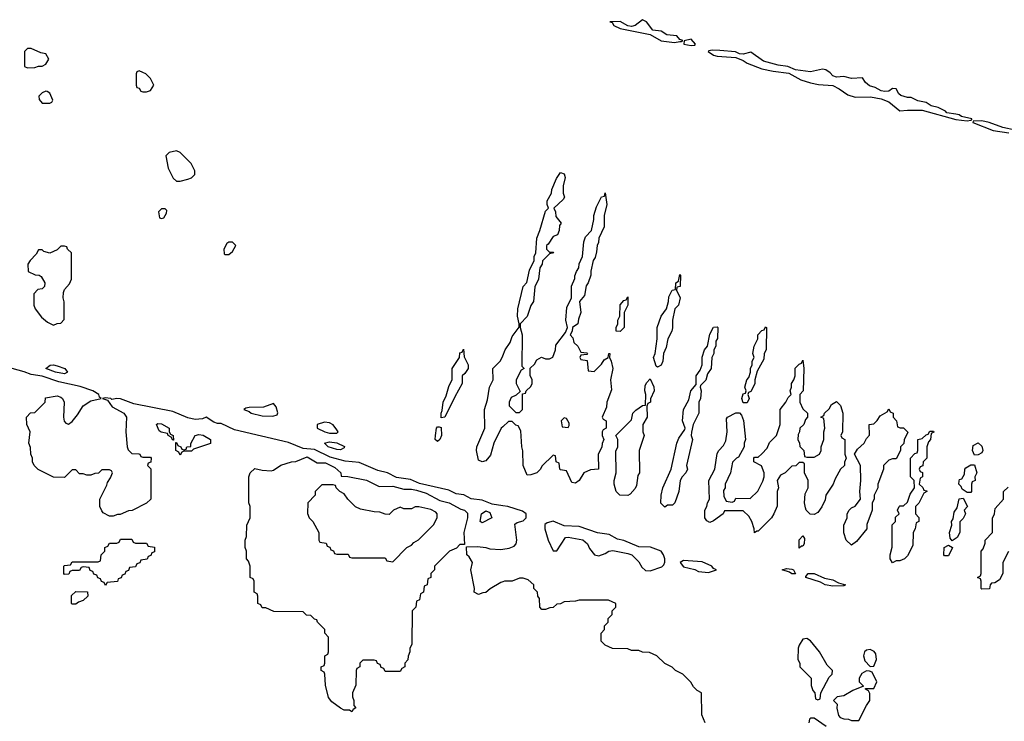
# Model space of a CAD drawing. Header units: inches. Extents: x 2789275 to 2951659, y 860290 to 1033804.
# Tile 49 of 256: x 2817409 to 2822690, y 1004618 to 1008381. Entities that reach past the tile are written whole.
import ezdxf

# ---------------------------------------------------------------- set-up
doc = ezdxf.new("R2010")
doc.units = ezdxf.units.IN
doc.header["$MEASUREMENT"] = 0
doc.layers.add('C8010', color=7, linetype='Continuous')
doc.layers.add('C8020', color=7, linetype='Continuous')

msp = doc.modelspace()

# ---------------------------------------------------------------- linework, layer by layer
at = {"layer": 'C8010', "color": 2}
for points, elevation in [([(2817470, 1008226), (2817450, 1008226), (2817434, 1008210), (2817434, 1008130), (2817450, 1008122), (2817490, 1008124.7), (2817510, 1008132), (2817530, 1008132), (2817550, 1008142), (2817566, 1008170), (2817550, 1008198), (2817523.1, 1008203.1)], 10), ([(2818050, 1008106), (2818038, 1008102), (2818034, 1008090), (2818034, 1008030), (2818038, 1008018), (2818050, 1008014), (2818058, 1007998), (2818070, 1007994), (2818090, 1007994), (2818110, 1008002), (2818128, 1008030), (2818110, 1008066), (2818086, 1008090), (2818070, 1008098)], 10), ([(2817550, 1007998), (2817530, 1007988), (2817512, 1007970), (2817512.7, 1007952.7), (2817530, 1007934), (2817570, 1007934), (2817582, 1007938), (2817586, 1007950), (2817570, 1007986), (2817556.4, 1007996.4)], 10), ([(2818250, 1007678), (2818211.1, 1007668.9), (2818192, 1007650), (2818205.4, 1007585.4), (2818231.6, 1007531.6), (2818250, 1007514), (2818270, 1007514), (2818310, 1007524.7), (2818330, 1007532), (2818348, 1007550), (2818348, 1007570), (2818328, 1007610), (2818270, 1007668.7)], 10), ([(2818190, 1007366), (2818170, 1007366), (2818154, 1007350), (2818158, 1007318), (2818170, 1007314), (2818182, 1007318), (2818196.4, 1007343.6), (2818198, 1007358)], 10), ([(2817650, 1007166), (2817630, 1007166), (2817610, 1007146), (2817570, 1007128), (2817538, 1007138), (2817530, 1007146), (2817510, 1007146), (2817496.9, 1007123.1), (2817464.7, 1007090), (2817452, 1007070), (2817454, 1007030), (2817492.7, 1007012.7), (2817514, 1007010), (2817523.6, 1007003.6), (2817544.7, 1006970), (2817542, 1006950), (2817536, 1006944), (2817530, 1006938), (2817506.4, 1006933.6), (2817484.7, 1006910), (2817484.7, 1006850), (2817491.3, 1006830), (2817525.2, 1006785.2), (2817558.8, 1006758.8), (2817590, 1006742), (2817610, 1006752), (2817630, 1006754), (2817647.3, 1006772.7), (2817648.4, 1006868.4), (2817642, 1006890), (2817643.1, 1006916.9), (2817650, 1006934), (2817676.4, 1006963.6), (2817686, 1006990), (2817686, 1007130), (2817666, 1007150), (2817662, 1007162)], 10), ([(2818550, 1007188), (2818530, 1007188), (2818519.6, 1007180.4), (2818504.7, 1007150), (2818506, 1007126), (2818510, 1007122), (2818530, 1007122), (2818550, 1007138), (2818568, 1007170)], 10), ([(2819670, 1006246), (2819669.4, 1006270.6), (2819675.3, 1006284.7), (2819681.2, 1006330), (2819697.2, 1006362.8), (2819710, 1006414), (2819728.4, 1006451.6), (2819729.2, 1006510), (2819768, 1006570), (2819770, 1006594), (2819782, 1006598), (2819790, 1006614), (2819792.7, 1006572.7), (2819814, 1006530), (2819814, 1006510), (2819796.9, 1006483.1), (2819782, 1006470), (2819782, 1006430), (2819742, 1006358), (2819690, 1006248.7)], 6), ([(2817650, 1006481.3), (2817601.2, 1006490), (2817549.2, 1006510), (2817572.1, 1006527.9), (2817590, 1006530.2), (2817610, 1006524.9), (2817650.4, 1006510), (2817664.9, 1006490)], 6), ([(2818770, 1006322), (2818717.1, 1006302.9), (2818639.8, 1006300.2), (2818622.8, 1006297.2), (2818612, 1006290), (2818639.9, 1006279.9), (2818651.3, 1006270), (2818710, 1006256.4), (2818766, 1006254), (2818790, 1006262), (2818792.9, 1006272.9), (2818784.7, 1006304.7)], 10), ([(2818230, 1006126), (2818222, 1006142), (2818206, 1006150), (2818202, 1006162), (2818168.4, 1006168.4), (2818156.4, 1006176.4), (2818142, 1006210), (2818150, 1006214.8), (2818170, 1006213.4), (2818210, 1006190.8), (2818211.3, 1006171.3), (2818218, 1006158), (2818232, 1006150), (2818234, 1006126)], 10), ([(2819043.1, 1006223.1), (2819004.7, 1006210), (2819004.7, 1006190), (2819046, 1006170), (2819070, 1006164.2), (2819110, 1006164), (2819117.2, 1006170), (2819110, 1006182), (2819090, 1006208.7), (2819070, 1006219)], 10), ([(2819650, 1006118), (2819638, 1006130), (2819639, 1006150), (2819645.2, 1006190), (2819650, 1006198), (2819658, 1006198), (2819670, 1006194), (2819671, 1006150), (2819662, 1006130)], 6), ([(2818270, 1006046), (2818262, 1006062), (2818246, 1006070), (2818246, 1006114), (2818250, 1006114), (2818258, 1006098), (2818274, 1006090), (2818278, 1006078), (2818290, 1006074), (2818302, 1006078), (2818306, 1006090), (2818327.3, 1006092.7), (2818327.3, 1006107.3), (2818350, 1006150.5), (2818370, 1006155.5), (2818392.7, 1006152.7), (2818432, 1006130), (2818431.6, 1006108.4), (2818342, 1006078), (2818330, 1006066), (2818290, 1006066), (2818278, 1006062)], 10), ([(2819130, 1006074), (2819110, 1006075.1), (2819062.7, 1006090), (2819044.5, 1006110), (2819070, 1006116.5), (2819110, 1006111.2), (2819151.1, 1006091.1), (2819150, 1006085.2)], 6), ([(2819336.7, 1005876.7), (2819410, 1005879.1), (2819470, 1005862.8), (2819510, 1005862.8), (2819537.3, 1005857.3), (2819590, 1005840.7), (2819663, 1005803), (2819712, 1005790), (2819775.3, 1005755.3), (2819794, 1005750), (2819810, 1005734), (2819811.1, 1005708.9), (2819792, 1005630), (2819794, 1005566), (2819770, 1005566), (2819752.7, 1005547.3), (2819714, 1005530), (2819634, 1005450), (2819634, 1005430), (2819614, 1005410), (2819614, 1005390), (2819598, 1005382), (2819594, 1005350), (2819578, 1005342), (2819574, 1005310), (2819558, 1005302), (2819554, 1005270), (2819538, 1005262), (2819534, 1005230), (2819514, 1005210), (2819512, 1005030), (2819502, 1005010), (2819502, 1004990), (2819492.7, 1004967.3), (2819491.6, 1004948.4), (2819474, 1004930), (2819474, 1004910), (2819458, 1004902), (2819450, 1004886), (2819370, 1004886), (2819362, 1004902), (2819347.3, 1004907.3), (2819342, 1004922), (2819327.3, 1004927.3), (2819322, 1004942), (2819310, 1004946), (2819250, 1004946), (2819234, 1004930), (2819234, 1004910), (2819218, 1004902), (2819214, 1004890), (2819212.7, 1004812.7), (2819194, 1004770), (2819194, 1004750), (2819202, 1004730), (2819202, 1004702), (2819212, 1004690), (2819198, 1004682), (2819190, 1004668), (2819178, 1004678), (2819150, 1004678), (2819129.1, 1004689.1), (2819083.1, 1004723.1), (2819065.6, 1004745.6), (2819048.4, 1004811.6), (2819046, 1004870), (2819042, 1004882), (2819026, 1004890), (2819026, 1004910), (2819042, 1004918), (2819046, 1004930), (2819046, 1004970), (2819062, 1004978), (2819066, 1004990), (2819066, 1005070), (2819046, 1005090), (2819046, 1005110), (2819006, 1005150), (2819002, 1005162), (2818990, 1005166), (2818970, 1005186), (2818947.3, 1005187.3), (2818930, 1005206), (2818772.7, 1005207.3), (2818730, 1005226), (2818710, 1005226), (2818702, 1005242), (2818686, 1005250), (2818686, 1005290), (2818682, 1005302), (2818666, 1005310), (2818666, 1005370), (2818662, 1005382), (2818646, 1005390), (2818646, 1005450), (2818636.4, 1005476.4), (2818626, 1005490), (2818626, 1005530), (2818618, 1005550), (2818618, 1005590), (2818626, 1005610), (2818628, 1005670), (2818646, 1005710), (2818646, 1005770), (2818638, 1005790), (2818638, 1005930), (2818646, 1005950), (2818670, 1005974), (2818710, 1005964.7), (2818758, 1005962), (2818770, 1005964.7), (2818810, 1005991), (2818866, 1006010), (2818890, 1006011.3), (2818950, 1006036), (2819004.4, 1006004.4), (2819050, 1006004), (2819099.9, 1005979.9), (2819131.3, 1005950), (2819132.7, 1005932.7), (2819169, 1005931), (2819270, 1005910.5)], 10), ([(2819090, 1005886), (2819030, 1005886), (2818994, 1005850), (2818994, 1005830), (2818954, 1005790), (2818952.7, 1005732.7), (2818962, 1005710), (2818982, 1005690), (2819014, 1005630), (2819014, 1005590), (2819018, 1005578), (2819052.7, 1005572.7), (2819058, 1005558), (2819072.7, 1005552.7), (2819078, 1005538), (2819092.7, 1005532.7), (2819098, 1005518), (2819110, 1005514), (2819170, 1005514), (2819178, 1005498), (2819190, 1005494), (2819370, 1005494), (2819378, 1005478), (2819410, 1005474), (2819486, 1005550), (2819510, 1005562), (2819523.1, 1005576.9), (2819548.4, 1005591.6), (2819628.4, 1005671.6), (2819648, 1005710), (2819648, 1005730), (2819640.4, 1005740.4), (2819614.6, 1005754.6), (2819550, 1005768), (2819530, 1005768), (2819510, 1005758), (2819470, 1005758), (2819450, 1005766), (2819414, 1005750), (2819390, 1005728), (2819368.9, 1005728.9), (2819340.4, 1005740.4), (2819310, 1005742), (2819236.4, 1005756.4), (2819210, 1005768), (2819169.2, 1005809.2), (2819150, 1005838), (2819126, 1005850), (2819106, 1005870), (2819102, 1005882)], 10), ([(2819890, 1005682), (2819878, 1005690), (2819885.2, 1005730), (2819910, 1005746), (2819930, 1005738), (2819942, 1005710)], 10), ([(2818030, 1005574), (2818090, 1005574), (2818098, 1005558), (2818132.7, 1005552.7), (2818132.7, 1005527.3), (2818118, 1005522), (2818112.7, 1005507.3), (2818098, 1005502), (2818092.7, 1005487.3), (2818058, 1005482), (2818052.7, 1005467.3), (2818038, 1005462), (2818030, 1005446), (2817998, 1005442), (2817992.7, 1005427.3), (2817978, 1005422), (2817972.7, 1005407.3), (2817958, 1005402), (2817952.7, 1005387.3), (2817938, 1005382), (2817932.7, 1005367.3), (2817878, 1005362), (2817870, 1005346), (2817862, 1005362), (2817847.3, 1005367.3), (2817842, 1005382), (2817827.3, 1005387.3), (2817822, 1005402), (2817807.3, 1005407.3), (2817802, 1005422), (2817787.3, 1005427.3), (2817782, 1005442), (2817750, 1005446), (2817738, 1005442), (2817730, 1005426), (2817690, 1005426), (2817678, 1005422), (2817672.7, 1005407.3), (2817650, 1005406), (2817646, 1005410), (2817646, 1005450), (2817650, 1005454), (2817682, 1005458), (2817690, 1005474), (2817830, 1005474), (2817842, 1005478), (2817846, 1005510), (2817866, 1005530), (2817866, 1005550), (2817882, 1005558), (2817890, 1005574), (2817930, 1005574), (2817942, 1005578), (2817950, 1005594), (2818010, 1005594), (2818018, 1005578)], 10), ([(2817690, 1005246), (2817686, 1005250), (2817687.3, 1005292.7), (2817710, 1005314), (2817772.7, 1005312.7), (2817774, 1005290), (2817750, 1005266), (2817723.6, 1005256.4), (2817710, 1005246)], 10)]:
    msp.add_lwpolyline(points, close=True, dxfattribs=dict(at, elevation=elevation))
for points, elevation in [([(2820000, 1006197.6), (2819992, 1006190), (2819951.3, 1006110), (2819934.4, 1006045.6), (2819910, 1006015.3), (2819890, 1006009.2), (2819870, 1006018), (2819859.3, 1006070), (2819861.2, 1006090), (2819904, 1006190), (2819902, 1006290), (2819918, 1006342), (2819928, 1006410), (2819948, 1006450), (2819946, 1006510), (2819988.7, 1006551.3), (2820000, 1006578.4)], 6), ([(2820000, 1005774.4), (2819943.3, 1005783.3), (2819890, 1005804.5), (2819830, 1005812), (2819791.9, 1005831.9), (2819750, 1005838), (2819710, 1005857.4), (2819553.1, 1005893.1), (2819505.5, 1005914.5), (2819430, 1005925.2), (2819382, 1005950), (2819330, 1005962.4), (2819230, 1006006.6), (2819153.9, 1006013.9), (2819075.1, 1006035.1), (2818990, 1006075.6), (2818930, 1006081.6), (2818850, 1006114), (2818561.6, 1006181.6), (2818490, 1006215.1), (2818470, 1006215.1), (2818450, 1006222.7), (2818410, 1006249.2), (2818390, 1006239.5), (2818350, 1006236.3), (2818310, 1006246.3), (2818230, 1006278.7), (2818021.5, 1006321.5), (2817950, 1006347.3), (2817930.7, 1006349.3), (2817904, 1006344), (2817898, 1006350), (2817867.1, 1006352.9), (2817854, 1006350), (2817879.8, 1006339.8), (2817905.2, 1006305.2), (2817966.8, 1006270), (2817982, 1006250), (2817978.8, 1006170), (2817984.7, 1006090), (2817990, 1006074), (2818010, 1006054), (2818047.3, 1006052.7), (2818054, 1006050), (2818058, 1006038), (2818070, 1006034), (2818110, 1006034), (2818114, 1006030), (2818112.7, 1006007.3), (2818098, 1006002), (2818094, 1005990), (2818112, 1005972), (2818112, 1005810), (2818090, 1005788), (2818011.6, 1005748.4), (2817992.7, 1005747.3), (2817947.3, 1005727.3), (2817932.7, 1005727.3), (2817910, 1005718), (2817890, 1005718), (2817856.4, 1005736.4), (2817850, 1005746), (2817838, 1005770), (2817838, 1005810), (2817876.4, 1005883.6), (2817880.4, 1005899.6), (2817896.4, 1005923.6), (2817906, 1005950), (2817902, 1005962), (2817890, 1005966), (2817850, 1005966), (2817831.6, 1005948.4), (2817812.7, 1005947.3), (2817790, 1005938), (2817770, 1005938), (2817750, 1005946), (2817730, 1005946), (2817710, 1005966), (2817690, 1005966), (2817650, 1005926), (2817590, 1005928), (2817508.4, 1005968.4), (2817486, 1005990), (2817478, 1006010), (2817478, 1006030), (2817468, 1006050), (2817467.3, 1006087.3), (2817458, 1006110), (2817466, 1006170), (2817448, 1006210), (2817446, 1006250), (2817467.3, 1006272.7), (2817490, 1006274), (2817546, 1006330), (2817547.3, 1006352.7), (2817610, 1006362.8), (2817630, 1006357.3), (2817638.8, 1006350), (2817646.8, 1006330), (2817644, 1006250), (2817647.3, 1006227.3), (2817656.9, 1006216.9), (2817670, 1006211.3), (2817690, 1006226), (2817718.9, 1006261.1), (2817750, 1006310.8), (2817790, 1006337.3), (2817846, 1006350), (2817836.4, 1006356.4), (2817834, 1006370), (2817802, 1006390), (2817732.8, 1006412.8), (2817619.2, 1006439.2), (2817530, 1006468.2), (2817470, 1006478.5), (2817433.1, 1006493.1), (2817270, 1006536.4)], 10), ([(2820000, 1005365.3), (2819990, 1005362), (2819931.6, 1005328.4), (2819910, 1005308), (2819892.7, 1005307.3), (2819870, 1005298), (2819846, 1005310), (2819848, 1005330), (2819829, 1005430), (2819838, 1005470), (2819820.4, 1005500.4), (2819808, 1005510), (2819806, 1005554), (2819864.7, 1005555.3), (2819910, 1005550.6), (2819930, 1005542.8), (2819990, 1005539.1), (2820000, 1005540.6)], 10)]:
    msp.add_lwpolyline(points, dxfattribs=dict(at, elevation=elevation))
at = {"layer": 'C8020', "color": 2}
for points, elevation in [([(2820750, 1008380.9), (2820710, 1008349), (2820690, 1008344), (2820670, 1008348), (2820630, 1008371.8), (2820574, 1008370), (2820586.4, 1008366.4), (2820596, 1008350), (2820630, 1008334), (2820790, 1008302), (2820850, 1008267.3), (2820921.2, 1008258.8), (2820950, 1008264.7), (2820956.4, 1008263.6), (2820966, 1008270), (2820950, 1008275.3), (2820933.9, 1008293.9), (2820880.4, 1008300.4), (2820850, 1008319.6), (2820804.1, 1008324.1), (2820770, 1008369)], 10), ([(2821010, 1008276), (2820972.7, 1008267.3), (2820972, 1008250), (2821010, 1008242), (2821030, 1008244.7), (2821034, 1008250)], 10), ([(2821123, 1008217), (2821105.4, 1008214.6), (2821102, 1008210), (2821130, 1008191.3), (2821150, 1008186), (2821250, 1008178), (2821290, 1008162), (2821310, 1008147.7), (2821390, 1008117.3), (2821450, 1008104), (2821534.4, 1008094.4), (2821598.5, 1008058.5), (2821650, 1008042.8), (2821694, 1008034), (2821770, 1008027.3), (2821804.7, 1008010), (2821850, 1007978), (2821890, 1007964.7), (2821973.2, 1007966.8), (2822030, 1007957.3), (2822070, 1007941), (2822130, 1007892), (2822170, 1007896), (2822250, 1007894.8), (2822430, 1007846), (2822490, 1007838.8), (2822510, 1007842), (2822516.4, 1007843.6), (2822515.3, 1007850), (2822460.9, 1007860.9), (2822448.7, 1007870), (2822430, 1007874.7), (2822381.5, 1007881.5), (2822374, 1007890), (2822335.3, 1007910), (2822298.4, 1007918.4), (2822270, 1007936.2), (2822225.8, 1007945.8), (2822190, 1007962.7), (2822170, 1007963.7), (2822134.8, 1007974.8), (2822123.9, 1007983.9), (2822109.3, 1008009.3), (2822090, 1008012.3), (2822070, 1007998), (2822050, 1007995.1), (2822030, 1007999.3), (2821997.7, 1008017.7), (2821966.2, 1008026.2), (2821944.9, 1008044.9), (2821930, 1008069.2), (2821870, 1008066), (2821830, 1008077), (2821790, 1008072.3), (2821770, 1008079), (2821756.1, 1008096.1), (2821732.5, 1008112.5), (2821715.1, 1008115.1), (2821650, 1008101.6), (2821570, 1008111.5), (2821528.7, 1008130), (2821477.1, 1008137.1), (2821398.3, 1008158.3), (2821330, 1008206.6), (2821290, 1008196), (2821270, 1008197.2), (2821248.4, 1008208.4), (2821164.4, 1008215.6)], 10), ([(2820830, 1006518), (2820823.1, 1006523.1), (2820809, 1006570), (2820818, 1006590), (2820828.7, 1006670), (2820828.7, 1006730), (2820848.7, 1006790), (2820878, 1006830), (2820888.7, 1006870), (2820890, 1006894), (2820908, 1006930), (2820926, 1006934), (2820928.7, 1006970), (2820942, 1006978), (2820950, 1007014), (2820954, 1007010), (2820951.3, 1006950), (2820934, 1006946), (2820932, 1006930), (2820951, 1006889), (2820942, 1006850), (2820922, 1006830), (2820911, 1006770), (2820910.9, 1006729.1), (2820906, 1006710), (2820884.7, 1006670), (2820876.9, 1006623.1), (2820862, 1006590), (2820858, 1006550), (2820850, 1006528)], 6), ([(2820630, 1006708), (2820608, 1006710), (2820608, 1006730), (2820618, 1006750), (2820618, 1006770), (2820628, 1006790), (2820628.9, 1006851.1), (2820650, 1006874), (2820662, 1006878), (2820670, 1006894), (2820671, 1006850), (2820652, 1006810), (2820651.3, 1006730)], 6), ([(2820870, 1005766), (2820848.4, 1005788.4), (2820848.7, 1005830), (2820859, 1005870), (2820904, 1005970), (2820933.2, 1006110), (2820944.1, 1006135.9), (2820976.4, 1006183.6), (2820978, 1006190), (2820964, 1006230), (2820969.2, 1006290.8), (2820997.2, 1006342.8), (2821009.3, 1006390.7), (2821036.4, 1006423.6), (2821038, 1006470), (2821058, 1006502), (2821068.7, 1006530), (2821069.1, 1006570.9), (2821082, 1006610), (2821098, 1006630), (2821110, 1006694), (2821130, 1006732), (2821150, 1006734), (2821154, 1006730), (2821151.6, 1006671.6), (2821143.6, 1006656.4), (2821142, 1006630), (2821131.3, 1006610), (2821131.3, 1006590), (2821122, 1006570), (2821118, 1006510), (2821098, 1006482), (2821090, 1006448), (2821061, 1006419), (2821058, 1006410), (2821064.7, 1006390), (2821061, 1006350), (2821051.1, 1006328.9), (2821051.3, 1006270), (2821022, 1006210), (2821011.6, 1006168.4), (2821011.3, 1006150), (2821018, 1006130), (2820984.7, 1005990), (2820991.3, 1005970), (2820982, 1005950), (2820962, 1005930), (2820952, 1005910), (2820944.7, 1005850), (2820922, 1005790), (2820910, 1005778), (2820883.6, 1005776.4)], 6), ([(2821290, 1006326), (2821282, 1006350), (2821290, 1006374), (2821302, 1006378), (2821306, 1006390), (2821298, 1006410), (2821308.7, 1006450), (2821319, 1006461), (2821328.7, 1006490), (2821329.1, 1006510.9), (2821338, 1006530), (2821338, 1006550), (2821348, 1006570), (2821342, 1006590), (2821348, 1006630), (2821368, 1006670), (2821368.7, 1006690), (2821390, 1006714), (2821402, 1006718), (2821410, 1006734), (2821414, 1006730), (2821412, 1006610), (2821402, 1006590), (2821399.6, 1006560.4), (2821363.6, 1006496.4), (2821352, 1006450), (2821351.6, 1006428.4), (2821330, 1006386), (2821318, 1006382), (2821314, 1006370), (2821322, 1006350), (2821310, 1006326)], 6), ([(2821630, 1006034), (2821670, 1006034), (2821698, 1006050), (2821708, 1006070), (2821708, 1006090), (2821722, 1006130), (2821722, 1006170), (2821728, 1006190), (2821722, 1006242), (2821706, 1006250), (2821722, 1006258), (2821726, 1006270), (2821750, 1006294), (2821763.1, 1006316.9), (2821790, 1006334), (2821811.6, 1006311.6), (2821824.7, 1006270), (2821822, 1006170), (2821814, 1006150), (2821818, 1006138), (2821834, 1006130), (2821834, 1006050), (2821842, 1006030), (2821832.7, 1006007.3), (2821832, 1005990), (2821812, 1005970), (2821782, 1005918), (2821771.3, 1005890), (2821732, 1005830), (2821730, 1005806), (2821710.9, 1005769.1), (2821690, 1005738), (2821670, 1005728), (2821648.9, 1005728.9), (2821628, 1005750), (2821623.1, 1005763.1), (2821619, 1005790), (2821622, 1005838), (2821638, 1005870), (2821638, 1005910), (2821618, 1005950), (2821618, 1005998), (2821610, 1006006), (2821590, 1006006), (2821572.7, 1005987.3), (2821550, 1005986), (2821514, 1005950), (2821490, 1005938), (2821472, 1005910), (2821478, 1005870), (2821472, 1005850), (2821471.6, 1005771.6), (2821454, 1005730), (2821442, 1005710), (2821370, 1005638), (2821362, 1005638), (2821350, 1005628), (2821348.7, 1005650), (2821335.3, 1005690), (2821319, 1005719), (2821290, 1005746), (2821190, 1005746), (2821182, 1005730), (2821130, 1005694), (2821110, 1005684), (2821093.6, 1005693.6), (2821084, 1005710), (2821084, 1005750), (2821095.3, 1005770), (2821098, 1005790), (2821108, 1005810), (2821106, 1005910), (2821138, 1005970), (2821150, 1006054), (2821158, 1006070), (2821183.1, 1006096.9), (2821197.2, 1006122.8), (2821204, 1006170), (2821200.4, 1006239.6), (2821206, 1006250), (2821250, 1006272), (2821270, 1006272), (2821279.8, 1006259.8), (2821290.9, 1006230.9), (2821302, 1006130), (2821294, 1006110), (2821294, 1006090), (2821264.7, 1006035.3), (2821254, 1006030), (2821232.7, 1006007.3), (2821222, 1005950), (2821192, 1005890), (2821192, 1005870), (2821184.7, 1005855.3), (2821185.4, 1005825.4), (2821198, 1005798), (2821230, 1005794), (2821242, 1005798), (2821250, 1005814), (2821327.3, 1005812.7), (2821368.4, 1005851.6), (2821394.6, 1005905.4), (2821402, 1005930), (2821402, 1005950), (2821388.4, 1005988.4), (2821346, 1006010), (2821346, 1006030), (2821350, 1006034), (2821370, 1006034), (2821390, 1006052), (2821418, 1006082), (2821430, 1006114), (2821468.9, 1006151.1), (2821488.7, 1006210), (2821488, 1006290), (2821518, 1006330), (2821530, 1006354), (2821546, 1006370), (2821542, 1006390), (2821548.7, 1006410), (2821549, 1006430), (2821562, 1006450), (2821568, 1006470), (2821568.4, 1006511.6), (2821590, 1006534), (2821602, 1006538), (2821610, 1006554), (2821614, 1006510), (2821611.3, 1006390), (2821594, 1006370), (2821594, 1006330), (2821610, 1006294), (2821634, 1006270), (2821634, 1006250), (2821623.6, 1006236.4), (2821614, 1006210), (2821594, 1006190), (2821592, 1006170), (2821583.6, 1006156.4), (2821582, 1006130), (2821592, 1006110), (2821592.7, 1006092.7), (2821614, 1006070), (2821618, 1006038)], 6), ([(2820670, 1005829), (2820628, 1005830), (2820608.7, 1005850), (2820598, 1005890), (2820598, 1005910), (2820608, 1005950), (2820607.3, 1006067.3), (2820618, 1006090), (2820618, 1006130), (2820606, 1006150), (2820690, 1006234), (2820698, 1006270), (2820713.6, 1006286.4), (2820750, 1006312), (2820766, 1006314), (2820768, 1006370), (2820762, 1006390), (2820763.1, 1006416.9), (2820770, 1006434), (2820790, 1006454), (2820811.1, 1006411.1), (2820811.3, 1006390), (2820792.7, 1006347.3), (2820792, 1006330), (2820778, 1006322), (2820772, 1006308), (2820774.8, 1006250), (2820751.3, 1006210), (2820751.1, 1006171.1), (2820758, 1006150), (2820732, 1006070), (2820734, 1005950), (2820723.6, 1005936.4), (2820716.9, 1005883.1), (2820710, 1005866), (2820683.6, 1005836.4)], 6), ([(2820330, 1006246), (2820314, 1006230), (2820318, 1006198), (2820350, 1006194), (2820356.4, 1006203.6), (2820356.4, 1006216.4), (2820342, 1006242)], 6), ([(2821870, 1005562), (2821842, 1005590), (2821828.9, 1005628.9), (2821828.7, 1005670), (2821848, 1005710), (2821848, 1005730), (2821858, 1005750), (2821870, 1005762), (2821890, 1005772), (2821918, 1005810), (2821915.3, 1005850), (2821921.2, 1005910), (2821918, 1005990), (2821886, 1006050), (2821903.1, 1006076.9), (2821938, 1006110), (2821950, 1006134), (2821967.3, 1006152.7), (2821966, 1006210), (2821990, 1006214), (2822008.4, 1006231.6), (2822024, 1006256), (2822062, 1006278), (2822070, 1006294), (2822078, 1006278), (2822094, 1006270), (2822094, 1006250), (2822112, 1006230), (2822118, 1006198), (2822132, 1006192), (2822150, 1006191.3), (2822172, 1006168), (2822152.7, 1006127.3), (2822151.6, 1006108.4), (2822134, 1006090), (2822134, 1006070), (2822110, 1006026), (2822090, 1006026), (2822070, 1006018), (2822042, 1005990), (2822042, 1005970), (2822012, 1005890), (2822012, 1005870), (2821992, 1005830), (2821992, 1005810), (2821982, 1005790), (2821982, 1005750), (2821952.7, 1005672.7), (2821952, 1005650), (2821898, 1005582)], 6), ([(2822090, 1005468), (2822078, 1005490), (2822078, 1005510), (2822088.4, 1005551.6), (2822088.4, 1005671.6), (2822106, 1005690), (2822107.3, 1005712.7), (2822126, 1005730), (2822118, 1005750), (2822126, 1005770), (2822130, 1005774), (2822150, 1005774), (2822170, 1005794), (2822184.7, 1005835.3), (2822208, 1005870), (2822206, 1005910), (2822186, 1005930), (2822186, 1006030), (2822210, 1006054), (2822222, 1006058), (2822226, 1006070), (2822226, 1006130), (2822250, 1006134), (2822270, 1006154), (2822282, 1006158), (2822290, 1006174), (2822310, 1006174), (2822311.6, 1006168.4), (2822298, 1006162), (2822294, 1006130), (2822283.6, 1006116.4), (2822274, 1006090), (2822274, 1006030), (2822254, 1006010), (2822252.7, 1005987.3), (2822238, 1005982), (2822234, 1005970), (2822238, 1005958), (2822252, 1005952), (2822251.6, 1005928.4), (2822238, 1005922), (2822234, 1005890), (2822252.7, 1005872.7), (2822258, 1005858), (2822274, 1005854), (2822274, 1005850), (2822258, 1005842), (2822232, 1005788), (2822214, 1005770), (2822214, 1005730), (2822231.6, 1005711.6), (2822232, 1005690), (2822218, 1005682), (2822212, 1005650), (2822202, 1005630), (2822199.6, 1005560.4), (2822170, 1005506), (2822154, 1005490), (2822130, 1005478), (2822110, 1005478)], 6), ([(2822530, 1006046), (2822519, 1006070), (2822522.7, 1006097.3), (2822550, 1006112), (2822570, 1006094), (2822574.8, 1006070), (2822570, 1006058), (2822550, 1006048)], 6), ([(2822490, 1005846), (2822463.1, 1005863.1), (2822458, 1005878), (2822446, 1005890), (2822447.3, 1005907.3), (2822450, 1005914), (2822462, 1005918), (2822476.4, 1005943.6), (2822478, 1005970), (2822483.1, 1005976.9), (2822510, 1005994), (2822530, 1005994), (2822542, 1005950), (2822532, 1005930), (2822534, 1005910), (2822518, 1005902), (2822514, 1005890), (2822514, 1005850), (2822510, 1005846)], 6), ([(2822410, 1005586), (2822400.4, 1005600.4), (2822395.3, 1005630), (2822408, 1005670), (2822406, 1005690), (2822416.4, 1005703.6), (2822420.4, 1005739.6), (2822438, 1005762), (2822448.7, 1005811.3), (2822470, 1005814), (2822492, 1005770), (2822474, 1005750), (2822482, 1005730), (2822470, 1005706), (2822452, 1005688), (2822452, 1005630), (2822436.9, 1005603.1)], 6), ([(2820270, 1005691.8), (2820237.3, 1005682.7), (2820225.8, 1005674.2), (2820224.9, 1005650), (2820243, 1005590), (2820270, 1005532), (2820290, 1005532), (2820336.4, 1005603.6), (2820350, 1005606), (2820430, 1005590.7), (2820454.8, 1005570), (2820464.9, 1005544.9), (2820491.1, 1005511.1), (2820514.6, 1005505.4), (2820550, 1005518), (2820569.4, 1005530.6), (2820590, 1005534), (2820670, 1005518), (2820692, 1005510), (2820714, 1005490), (2820730, 1005474), (2820745.4, 1005445.4), (2820766, 1005426), (2820790, 1005424.7), (2820852.9, 1005447.1), (2820863.1, 1005456.9), (2820869, 1005471), (2820869.2, 1005490), (2820862.7, 1005510), (2820849, 1005530), (2820791.5, 1005551.5), (2820730, 1005554.5), (2820650, 1005587), (2820615.1, 1005595.1), (2820570, 1005619.7), (2820508.1, 1005628.1), (2820410, 1005663.6), (2820330, 1005666)], 10), ([(2821590, 1005546), (2821589.4, 1005590.6), (2821610, 1005612), (2821618, 1005598), (2821616, 1005570), (2821610, 1005558), (2821602, 1005558)], 6), ([(2822370, 1005506), (2822366, 1005510), (2822368, 1005550), (2822390, 1005562), (2822412, 1005550), (2822390, 1005506)], 6), ([(2820970, 1005481.2), (2820951.3, 1005470), (2820970, 1005446), (2821030, 1005431.3), (2821050, 1005422), (2821103.1, 1005416.9), (2821130, 1005424.7), (2821146, 1005430), (2821130, 1005438), (2821122, 1005450), (2821070, 1005473.3)], 10), ([(2821550, 1005408.3), (2821537.5, 1005417.5), (2821498, 1005430), (2821522.5, 1005437.5), (2821550, 1005434.4), (2821558.8, 1005430), (2821570, 1005409.6)], 6), ([(2821770, 1005343.5), (2821730, 1005349.8), (2821703.5, 1005363.5), (2821625.2, 1005390), (2821625.2, 1005394.8), (2821638, 1005410), (2821670, 1005410.3), (2821724.9, 1005384.9), (2821770, 1005377), (2821801.1, 1005361.1), (2821838, 1005350), (2821830, 1005344)], 6), ([(2821630, 1005062), (2821619.6, 1005060.4), (2821610, 1005058), (2821590, 1005026), (2821584.7, 1005010), (2821582, 1004950), (2821594, 1004930), (2821594, 1004910), (2821654, 1004850), (2821654, 1004810), (2821663.6, 1004783.6), (2821674, 1004770), (2821678, 1004738), (2821690, 1004734), (2821702, 1004738), (2821706, 1004770), (2821750, 1004854), (2821766, 1004870), (2821768, 1004890), (2821739.3, 1004919.3), (2821699, 1004990), (2821650, 1005048.7)], 10), ([(2821970, 1005004), (2821950, 1004999), (2821941, 1004990), (2821934, 1004970), (2821942, 1004942), (2821970, 1004912), (2821990, 1004914), (2822004, 1004950), (2822000.2, 1004980.2), (2821992.7, 1004992.7)], 10), ([(2821950, 1004888), (2821926.4, 1004873.6), (2821911.3, 1004850), (2821912, 1004830), (2821934, 1004806), (2821876.8, 1004783.2), (2821830, 1004755.3), (2821794, 1004750), (2821774, 1004730), (2821794, 1004710), (2821792, 1004688), (2821801, 1004650), (2821810, 1004638), (2821830, 1004631), (2821854, 1004630), (2821870, 1004622), (2821910, 1004622), (2821950, 1004702), (2821968.7, 1004730), (2821968, 1004768), (2821962, 1004782), (2821946, 1004790), (2821946, 1004794), (2821990, 1004794), (2822006, 1004830), (2821982, 1004882), (2821967.3, 1004887.3)], 10)]:
    msp.add_lwpolyline(points, close=True, dxfattribs=dict(at, elevation=elevation))
for points, elevation in [([(2822748.7, 1007788.7), (2822682, 1007802), (2822608, 1007830), (2822570, 1007837.6), (2822523.6, 1007836.4), (2822522, 1007830), (2822630, 1007786), (2822714.8, 1007774.8)], 10), ([(2820000, 1006578.4), (2820013.2, 1006610), (2820039, 1006650), (2820050, 1006682), (2820087.3, 1006732.7), (2820088, 1006750), (2820079, 1006790), (2820081.2, 1006830), (2820109, 1006950), (2820128.9, 1006971.1), (2820143.1, 1007036.9), (2820168, 1007090), (2820168.9, 1007111.1), (2820178, 1007130), (2820182, 1007210), (2820199, 1007250), (2820230, 1007354), (2820246, 1007370), (2820238, 1007390), (2820238, 1007410), (2820262, 1007450), (2820264, 1007470), (2820289, 1007530), (2820310, 1007562), (2820330, 1007554), (2820335.3, 1007535.3), (2820324.7, 1007490), (2820324.7, 1007450), (2820331.1, 1007428.9), (2820323.6, 1007416.4), (2820274, 1007370), (2820282, 1007350), (2820284.7, 1007324.7), (2820314, 1007290), (2820303.6, 1007276.4), (2820302, 1007250), (2820292.7, 1007227.3), (2820270, 1007218), (2820243.6, 1007176.4), (2820234, 1007170), (2820234, 1007150), (2820250, 1007134), (2820270, 1007134), (2820274, 1007130), (2820250, 1007126), (2820212.7, 1007087.3), (2820212, 1007070), (2820198, 1007050), (2820191.1, 1006988.9), (2820172.7, 1006947.3), (2820164.7, 1006870), (2820151.1, 1006848.9), (2820130.9, 1006789.1), (2820094, 1006750), (2820094, 1006730), (2820104.7, 1006690), (2820102, 1006522), (2820114, 1006510), (2820098, 1006502), (2820072, 1006450), (2820072, 1006430), (2820094, 1006386), (2820072.7, 1006367.3), (2820045.4, 1006354.6), (2820034, 1006330), (2820034, 1006310), (2820070, 1006274), (2820090, 1006274), (2820106, 1006290), (2820106, 1006374), (2820122, 1006378), (2820126, 1006390), (2820150, 1006414), (2820158, 1006430), (2820158, 1006450), (2820147.3, 1006472.7), (2820147.3, 1006512.7), (2820170, 1006534), (2820183.1, 1006556.9), (2820208.4, 1006571.6), (2820230, 1006562), (2820250, 1006562), (2820268.4, 1006571.6), (2820282, 1006610), (2820284.7, 1006635.3), (2820336.4, 1006703.6), (2820348, 1006730), (2820339, 1006770), (2820343.1, 1006836.9), (2820368, 1006890), (2820368.4, 1006951.6), (2820387.3, 1006992.7), (2820387.3, 1007007.3), (2820395.3, 1007030), (2820408, 1007050), (2820408.9, 1007071.1), (2820428, 1007110), (2820435.3, 1007190), (2820444, 1007216), (2820475.3, 1007250), (2820488.7, 1007310), (2820488.7, 1007330), (2820502, 1007378), (2820529.1, 1007430.9), (2820546, 1007434), (2820550, 1007452), (2820558, 1007390), (2820544.7, 1007330), (2820544.7, 1007270), (2820516, 1007210), (2820514, 1007186), (2820506, 1007170), (2820503.5, 1007136.5), (2820494.8, 1007105.2), (2820484.7, 1007090), (2820471.6, 1007031.6), (2820472, 1007010), (2820458, 1006970), (2820446.8, 1006953.2), (2820438.8, 1006901.2), (2820412, 1006870), (2820418, 1006810), (2820405.4, 1006774.6), (2820402, 1006750), (2820374, 1006730), (2820372, 1006710), (2820362, 1006690), (2820375.3, 1006675.3), (2820382, 1006650), (2820402, 1006630), (2820418, 1006598), (2820450, 1006594), (2820454, 1006590), (2820450, 1006586), (2820418, 1006582), (2820414, 1006570), (2820418, 1006558), (2820452.7, 1006552.7), (2820458, 1006498), (2820490, 1006494), (2820530, 1006534), (2820544, 1006556), (2820566, 1006570), (2820568, 1006590), (2820574, 1006590), (2820572, 1006570), (2820582, 1006550), (2820591, 1006510), (2820578, 1006450), (2820583.6, 1006396.4), (2820558, 1006330), (2820556.9, 1006303.1), (2820534, 1006250), (2820538, 1006238), (2820554, 1006230), (2820554, 1006190), (2820538, 1006182), (2820534, 1006170), (2820534, 1006150), (2820542, 1006130), (2820532.7, 1006107.3), (2820531.6, 1006088.4), (2820512, 1006050), (2820514, 1005970), (2820470, 1005966), (2820434, 1005950), (2820410, 1005908.7), (2820390, 1005895.3), (2820370, 1005898), (2820342, 1005962), (2820310, 1005966), (2820306, 1005970), (2820302, 1006002), (2820286, 1006010), (2820282, 1006042), (2820270, 1006046), (2820210, 1005986), (2820202, 1005970), (2820182, 1005950), (2820150, 1005939), (2820130, 1005938), (2820109, 1005990), (2820108.4, 1006068.4), (2820102, 1006090), (2820096.4, 1006176.4), (2820082, 1006202), (2820070, 1006206), (2820050, 1006226), (2820030, 1006226), (2820000, 1006197.6)], 6), ([(2822711.6, 1005528.4), (2822682, 1005470), (2822682, 1005410), (2822663.6, 1005376.4), (2822639.6, 1005360.4), (2822622, 1005358), (2822614, 1005350), (2822610, 1005328), (2822570, 1005326), (2822566, 1005330), (2822566, 1005370), (2822562, 1005382), (2822546, 1005390), (2822562, 1005398), (2822566, 1005410), (2822566, 1005530), (2822576.4, 1005543.6), (2822587.3, 1005572.7), (2822588, 1005590), (2822626, 1005630), (2822627.3, 1005707.3), (2822638, 1005730), (2822640.4, 1005759.6), (2822686, 1005810), (2822686, 1005850), (2822710, 1005874)], 6), ([(2820000, 1005540.6), (2820034.2, 1005545.8), (2820062, 1005558), (2820072.7, 1005570), (2820075.1, 1005590), (2820065.2, 1005674.8), (2820076.5, 1005683.5), (2820110, 1005694), (2820126, 1005710), (2820126, 1005730), (2820105.8, 1005745.8), (2820028, 1005770), (2820000, 1005774.4)], 10), ([(2821086, 1004610), (2821067.3, 1004652.7), (2821066, 1004770), (2821043.1, 1004783.1), (2821023.1, 1004803.1), (2821008.4, 1004828.4), (2820966, 1004870), (2820926, 1004890), (2820908.4, 1004908.4), (2820870, 1004928), (2820826, 1004970), (2820787.3, 1004987.3), (2820750, 1004988), (2820730, 1004998), (2820690, 1004998), (2820670, 1005006), (2820588.4, 1005008.4), (2820550, 1005026), (2820528.4, 1005048.4), (2820528.4, 1005091.6), (2820546, 1005110), (2820546, 1005130), (2820566, 1005150), (2820566, 1005170), (2820586, 1005190), (2820586, 1005210), (2820606, 1005230), (2820606, 1005250), (2820567.3, 1005267.3), (2820410, 1005268), (2820390, 1005262), (2820330, 1005258), (2820310, 1005248), (2820290, 1005246), (2820270, 1005228), (2820252.7, 1005227.3), (2820230, 1005218), (2820210, 1005218), (2820198, 1005230), (2820196.4, 1005276.4), (2820188, 1005290), (2820186, 1005310), (2820166, 1005330), (2820166, 1005350), (2820136.4, 1005376.4), (2820110, 1005386), (2820090, 1005386), (2820051.1, 1005368.9), (2820010, 1005368.7), (2820000, 1005365.3)], 10), ([(2821735.3, 1004590), (2821670, 1004635.3), (2821650, 1004635.3), (2821644.7, 1004630), (2821641, 1004610)], 10)]:
    msp.add_lwpolyline(points, dxfattribs=dict(at, elevation=elevation))

doc.saveas('drawing.dxf')
